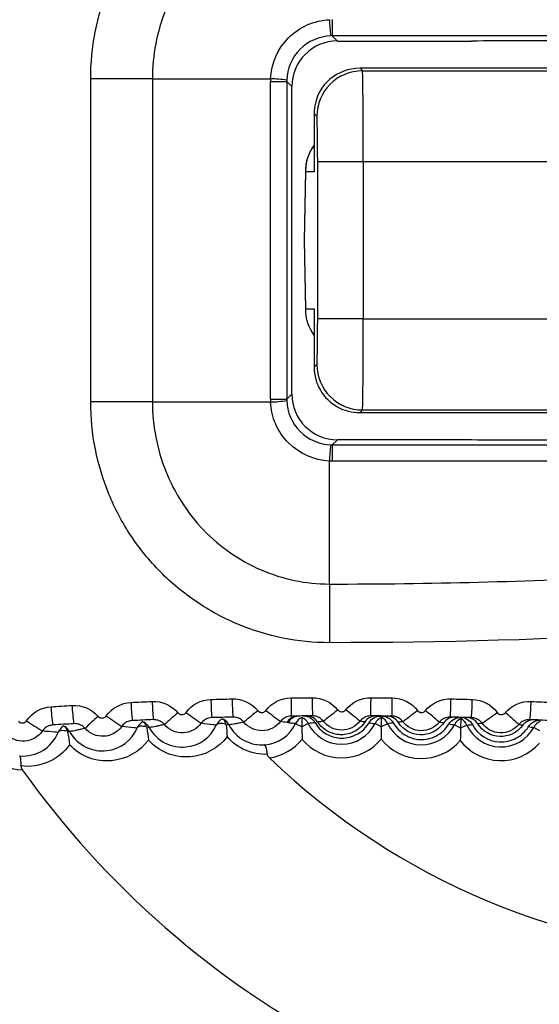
# Model space of a CAD drawing. Header units: millimetres. Extents: x 15440 to 16422, y 10215 to 11289.
# Tile 66 of 143: x 15958.88 to 15964.58, y 10687.71 to 10698.51. Entities that reach past the tile are written whole.
import ezdxf

# ---------------------------------------------------------------- set-up
doc = ezdxf.new("R2010")
doc.units = ezdxf.units.MM

msp = doc.modelspace()

# ---------------------------------------------------------------- linework, layer by layer
at = {"color": 7, "linetype": 'Continuous', "lineweight": 25}
for p, q in [((15962.306, 10698.332), (15962.362, 10698.276)), ((15962.362, 10698.276), (15963.834, 10698.276)), ((15962.611, 10697.977), (15962.637, 10697.951)), ((15973.619, 10697.977), (15962.611, 10697.977)), ((15962.637, 10697.951), (15977.297, 10697.951)), ((15959.655, 10694.319), (15959.655, 10697.862)), ((15960.332, 10697.862), (15960.332, 10694.319)), ((15960.332, 10697.862), (15961.628, 10697.862)), ((15961.627, 10694.349), (15961.627, 10697.832)), ((15961.627, 10697.832), (15961.806, 10697.832)), ((15961.806, 10697.832), (15961.806, 10694.349)), ((15961.862, 10697.776), (15961.806, 10697.832)), ((15961.862, 10694.405), (15961.862, 10697.776)), ((15962.107, 10697.481), (15962.106, 10696.841)), ((15962.137, 10697.451), (15962.107, 10697.481)), ((15962.646, 10696.951), (15962.146, 10696.951)), ((15962.146, 10695.23), (15962.146, 10696.951)), ((15977.033, 10696.951), (15962.646, 10696.951)), ((15962.646, 10696.951), (15962.646, 10695.23)), ((15962.011, 10696.849), (15961.997, 10696.091)), ((15962.011, 10696.841), (15961.998, 10696.091)), ((15962.106, 10696.841), (15962.011, 10696.841)), ((15961.997, 10696.091), (15962.011, 10695.332)), ((15961.998, 10696.091), (15961.997, 10696.091)), ((15961.998, 10696.091), (15962.011, 10695.341)), ((15962.011, 10695.341), (15962.106, 10695.341)), ((15962.106, 10695.341), (15962.107, 10694.7)), ((15962.646, 10695.23), (15962.146, 10695.23)), ((15962.646, 10695.23), (15977.033, 10695.23)), ((15962.107, 10694.7), (15962.137, 10694.73)), ((15961.627, 10694.349), (15961.806, 10694.349)), ((15961.806, 10694.349), (15961.862, 10694.405)), ((15960.332, 10694.319), (15961.628, 10694.319)), ((15962.637, 10694.23), (15962.611, 10694.204)), ((15977.297, 10694.23), (15962.637, 10694.23)), ((15962.611, 10694.204), (15973.619, 10694.204)), ((15962.362, 10693.905), (15962.306, 10693.849)), ((15963.834, 10693.905), (15962.362, 10693.905)), ((15962.275, 10692.322), (15962.275, 10693.671)), ((15961.973, 10690.758), (15961.904, 10690.791)), ((15961.972, 10690.863), (15961.972, 10690.86)), ((15961.972, 10690.86), (15961.973, 10690.758)), ((15962.042, 10690.792), (15961.973, 10690.758)), ((15962.843, 10690.758), (15962.775, 10690.792)), ((15962.844, 10690.86), (15962.843, 10690.758)), ((15962.913, 10690.791), (15962.843, 10690.758)), ((15963.714, 10690.743), (15963.646, 10690.778)), ((15963.717, 10690.845), (15963.714, 10690.743)), ((15963.784, 10690.775), (15963.714, 10690.743)), ((15964.584, 10690.712), (15964.517, 10690.749))]:
    msp.add_line(p, q, dxfattribs=at)
at = {"color": 7, "linetype": 'Continuous', "lineweight": 25, "flags": 128}
for points in [[(15962.306, 10698.511), (15962.306, 10698.471), (15962.306, 10698.437), (15962.306, 10698.406), (15962.306, 10698.381), (15962.306, 10698.36), (15962.306, 10698.345), (15962.306, 10698.336), (15962.306, 10698.332)], [(15960.332, 10697.862), (15960.26, 10697.862), (15960.182, 10697.862), (15960.101, 10697.862), (15960.015, 10697.862), (15959.928, 10697.862), (15959.838, 10697.862), (15959.747, 10697.862), (15959.655, 10697.862)], [(15960.332, 10694.319), (15960.26, 10694.319), (15960.182, 10694.319), (15960.101, 10694.319), (15960.015, 10694.319), (15959.928, 10694.319), (15959.838, 10694.319), (15959.747, 10694.319), (15959.655, 10694.319)], [(15962.306, 10693.849), (15962.306, 10693.845), (15962.306, 10693.836), (15962.306, 10693.821), (15962.306, 10693.8), (15962.306, 10693.775), (15962.306, 10693.745), (15962.306, 10693.71), (15962.306, 10693.671)], [(15962.275, 10692.322), (15962.275, 10692.253), (15962.275, 10692.179), (15962.275, 10692.102), (15962.275, 10692.021), (15962.275, 10691.938), (15962.275, 10691.853), (15962.275, 10691.766), (15962.275, 10691.679)], [(15961.138, 10690.786), (15961.118, 10690.79), (15961.1, 10690.793), (15961.084, 10690.794), (15961.069, 10690.794), (15961.056, 10690.791), (15961.046, 10690.787), (15961.038, 10690.782), (15961.033, 10690.775)], [(15961.842, 10690.828), (15961.833, 10690.817), (15961.822, 10690.801)], [(15959.399, 10690.709), (15959.38, 10690.712), (15959.363, 10690.714), (15959.347, 10690.715), (15959.332, 10690.714), (15959.32, 10690.712), (15959.31, 10690.708), (15959.303, 10690.703), (15959.298, 10690.696)], [(15960.268, 10690.755), (15960.249, 10690.759), (15960.231, 10690.761), (15960.215, 10690.762), (15960.2, 10690.762), (15960.188, 10690.759), (15960.178, 10690.755), (15960.17, 10690.75), (15960.165, 10690.743)]]:
    msp.add_lwpolyline(points, dxfattribs=at)
at = {"color": 7, "linetype": 'Continuous', "lineweight": 25}
for centre, radius, start, end in [((15967.052, 10695.902), 22.704, 349.8278, 105.3827), ((15967.052, 10695.936), 21.669, 352.1105, 103.3049), ((15967.173, 10696.045), 14.997, 349.1195, 109.3852), ((15963.496, 10698.524), 1.221, 180.6657, 189.0696), ((15962.637, 10697.45), 0.5, 90.0204, 179.9796), ((15961.614, 10696.64), 1.222, 80.9392, 89.3353), ((15962.511, 10696.841), 0.5, 143.9406, 178.018), ((15962.511, 10696.841), 0.5, 143.9406, 180.0005), ((15962.259, 10696.845), 0.248, 177.0094, 179.0086), ((15962.259, 10696.845), 0.248, 179.0088, 181.0081), ((15967.047, 10696.091), 15, 202.9606, 0), ((15962.511, 10695.341), 0.5, 179.9995, 216.0594), ((15962.259, 10695.336), 0.248, 178.9919, 180.9912), ((15962.259, 10695.336), 0.248, 180.9914, 182.9906), ((15962.637, 10694.731), 0.5, 180.0204, 269.9796), ((15961.614, 10695.541), 1.222, 270.6648, 279.0607), ((15963.496, 10693.657), 1.221, 170.9303, 179.3343), ((15967.047, 10696.091), 14.45, 203.8878, 339.5732), ((15960.804, 10691.02), 1.353, 181.2445, 189.7486), ((15961.839, 10691.054), 1.742, 180.986, 187.5774), ((15962.276, 10691.065), 1.946, 180.8937, 186.792), ((15963.862, 10691.089), 2.888, 180.6403, 184.6115), ((15964.711, 10691.097), 3.504, 180.5492, 183.8215), ((15970.427, 10691.119), 8.574, 180.2988, 181.6354), ((15980.137, 10691.142), 18.051, 180.2084, 180.8432), ((15953.938, 10691.083), 8.793, 358.6554, 359.9588), ((15957.248, 10691.087), 5.717, 357.8634, 359.8683), ((15960.698, 10691.083), 2.911, 355.6779, 359.6174), ((15961.369, 10691.077), 2.474, 354.8886, 359.5261), ((15962.738, 10691.057), 1.75, 352.7092, 359.2718), ((15967.047, 10696.091), 14.75, 203.3727, 339.5732), ((15960.472, 10691.006), 1.253, 181.3386, 190.5269), ((15961.499, 10693.165), 2.835, 233.8323, 237.9831), ((15962.834, 10688.203), 3.502, 129.3753, 132.5929), ((15963.235, 10694.296), 4.226, 233.1616, 235.9192), ((15966.207, 10685.065), 7.53, 128.7999, 130.3091), ((15967.071, 10698.1), 9.028, 232.5171, 233.7959), ((15961.934, 10690.725), 0.15, 90.5456, 148.5628), ((15961.94, 10690.728), 0.15, 100.7067, 149.1653), ((15961.949, 10690.726), 0.15, 97.6205, 149.6301), ((15961.951, 10690.725), 0.15, 90.525, 111.2882), ((15904.149, 10764.918), 94.135, 308.07938, 308.20119), ((15937.527, 10659.156), 40.394, 51.6148, 51.898), ((15959.02, 10696.421), 6.921, 305.9059, 307.578), ((15959.647, 10686.338), 5.889, 49.3778, 51.3032), ((15961.88, 10693.889), 3.722, 303.7904, 306.9293), ((15962.252, 10688.522), 3.085, 47.0869, 50.7314), ((15960.215, 10692.597), 2.178, 234.5302, 239.9864), ((15961.172, 10689.157), 2.235, 129.929, 134.9283), ((15960.303, 10690.683), 0.15, 119.8883, 156.388), ((15960.164, 10690.677), 0.15, 28.5894, 60.5326), ((15960.179, 10690.739), 0.0907, 10.3526, 49.4598), ((15961.169, 10690.712), 0.15, 117.5755, 155.2505), ((15961.037, 10690.709), 0.15, 27.7291, 61.6328), ((15961.049, 10690.774), 0.0891, 8.0599, 48.6777), ((15961.161, 10690.738), 0.0414, 77.3128, 119.9561), ((15961.534, 10690.97), 0.411, 274.0023, 334.2319), ((15962.039, 10690.726), 0.15, 116.4237, 154.2344), ((15961.908, 10690.725), 0.15, 26.7656, 64.5763), ((15962.408, 10690.977), 0.411, 206.7681, 333.2319), ((15963.082, 10693.319), 2.545, 261.5724, 263.0717), ((15962.909, 10690.725), 0.15, 115.4237, 153.2344), ((15962.778, 10690.726), 0.15, 25.7656, 63.5763), ((15963.283, 10690.97), 0.411, 205.7681, 332.2319), ((15964.001, 10693.327), 2.573, 260.7252, 262.0691), ((15963.779, 10690.709), 0.15, 114.4237, 152.2344), ((15963.648, 10690.712), 0.15, 24.7656, 62.5763), ((15963.57, 10693.267), 2.501, 274.9113, 276.2691), ((15964.157, 10690.947), 0.411, 204.7681, 331.2319), ((15964.648, 10690.677), 0.15, 113.4237, 151.2344), ((15959.437, 10690.639), 0.15, 122.293, 157.532), ((15959.292, 10690.63), 0.15, 29.4435, 59.3432), ((15959.309, 10690.689), 0.092, 12.5045, 49.8171), ((15959.431, 10690.649), 0.0553, 98.7082, 121.4814), ((15960.294, 10690.704), 0.0443, 87.4407, 121.0795), ((15964.918, 10693.303), 2.585, 259.7886, 261.068), ((15961.534, 10690.97), 0.561, 278.4356, 321.7408), ((15962.408, 10690.977), 0.561, 219.2592, 320.7408), ((15963.283, 10690.97), 0.561, 218.2592, 319.7408), ((15964.157, 10690.947), 0.561, 217.2592, 318.7408), ((15958.913, 10690.855), 0.569, 224.3404, 269.095), ((15967.047, 10696.091), 7.855, 226.2593, 308.8506), ((15967.047, 10696.091), 10, 215.4825, 322.1556)]:
    msp.add_arc(centre, radius, start, end, dxfattribs=at)
for centre, major_axis, ratio, start_param, end_param in [((15962.362, 10697.776), (0.354, -0.354), 0.999695, 2.356347, 3.926839), ((15964.911, 10698.227), (3, 0), 0.017455, 1.570796, 1.938004), ((15962.611, 10697.477), (0.468, -0.19), 0.987785, 1.952636, 3.383086), ((15962.637, 10696.951), (0, 1), 0.008728, 4.712389, 6.265732), ((15962.642, 10697.817), (0.937, -0.398), 0.979139, 3.505251, 3.535597), ((15962.321, 10697.817), (0.476, -0.206), 0.958815, 3.504115, 3.534462), ((15962.607, 10697.481), (0.462, 0.191), 0.999785, 2.608662, 2.748703), ((15962.137, 10696.951), (0, 0.5), 0.017455, 4.712389, 6.265732), ((15962.497, 10696.082), (-0.012, -0.71), 0.704162, 4.687822, 4.712393), ((15962.137, 10695.23), (0, 0.5), 0.017455, 3.159046, 4.712389), ((15962.637, 10695.23), (0, 1), 0.008728, 3.159046, 4.712389), ((15962.607, 10694.7), (0.462, -0.191), 0.999785, 3.534482, 4.591964), ((15962.642, 10694.364), (0.937, 0.398), 0.979139, 2.747588, 2.777934), ((15962.321, 10694.364), (0.476, 0.206), 0.958815, 2.748724, 2.779071), ((15962.362, 10694.405), (0.354, 0.354), 0.999695, 2.356347, 3.926839), ((15962.611, 10694.704), (0.472, 0.195), 0.975619, 3.815331, 4.32834), ((15964.911, 10693.954), (3, 0), 0.017455, 4.345181, 4.712389)]:
    msp.add_ellipse(centre, major_axis=major_axis, ratio=ratio, start_param=start_param, end_param=end_param, dxfattribs=at)
for points, knots in [([(15959.655, 10697.862), (15959.655, 10698.036), (15959.672, 10698.207), (15959.738, 10698.543), (15959.788, 10698.71), (15959.919, 10699.029), (15959.999, 10699.18), (15960.188, 10699.467), (15960.298, 10699.603), (15960.539, 10699.846), (15960.67, 10699.956), (15960.956, 10700.149), (15961.109, 10700.232), (15961.583, 10700.431), (15961.928, 10700.502), (15962.275, 10700.502)], [0, 0, 0, 0, 0.125, 0.125, 0.25, 0.25, 0.375, 0.375, 0.5, 0.5, 0.625, 0.625, 0.75, 0.75, 1, 1, 1, 1]), ([(15962.275, 10699.859), (15962.017, 10699.859), (15961.757, 10699.804), (15961.404, 10699.651), (15961.29, 10699.588), (15961.078, 10699.44), (15960.981, 10699.357), (15960.803, 10699.171), (15960.722, 10699.068), (15960.583, 10698.852), (15960.525, 10698.738), (15960.43, 10698.498), (15960.393, 10698.373), (15960.345, 10698.12), (15960.332, 10697.992), (15960.332, 10697.862)], [0, 0, 0, 0, 0.25, 0.25, 0.375, 0.375, 0.5, 0.5, 0.625, 0.625, 0.75, 0.75, 0.875, 0.875, 1, 1, 1, 1]), ([(15961.628, 10697.862), (15961.636, 10698.029), (15961.708, 10698.193), (15961.885, 10698.371), (15961.956, 10698.419), (15962.108, 10698.486), (15962.192, 10698.506), (15962.275, 10698.51)], [0, 0, 0, 0, 0.5, 0.5, 0.75, 0.75, 1, 1, 1, 1]), ([(15962.291, 10698.332), (15962.164, 10698.328), (15962.041, 10698.274), (15961.864, 10698.097), (15961.81, 10697.974), (15961.806, 10697.847)], [0, 0, 0, 0, 0.5, 0.5, 1, 1, 1, 1]), ([(15975.204, 10698.332), (15973.419, 10698.332), (15971.634, 10698.332), (15969.849, 10698.332), (15967.334, 10698.332), (15964.82, 10698.332), (15962.306, 10698.332)], [0.00209305, 0.00209305, 0.00209305, 0.00209305, 0.0074488, 0.0074488, 0.0074488, 0.01499154, 0.01499154, 0.01499154, 0.01499154]), ([(15961.806, 10694.334), (15961.81, 10694.207), (15961.864, 10694.084), (15962.041, 10693.907), (15962.164, 10693.853), (15962.291, 10693.849)], [0, 0, 0, 0, 0.5, 0.5, 1, 1, 1, 1]), ([(15962.275, 10691.679), (15962.101, 10691.679), (15961.931, 10691.696), (15961.596, 10691.764), (15961.43, 10691.815), (15961.111, 10691.948), (15960.96, 10692.03), (15960.676, 10692.222), (15960.541, 10692.333), (15960.299, 10692.577), (15960.191, 10692.71), (15960, 10692.998), (15959.92, 10693.151), (15959.724, 10693.626), (15959.655, 10693.971), (15959.655, 10694.319)], [0, 0, 0, 0, 0.125, 0.125, 0.25, 0.25, 0.375, 0.375, 0.5, 0.5, 0.625, 0.625, 0.75, 0.75, 1, 1, 1, 1]), ([(15960.332, 10694.319), (15960.332, 10694.06), (15960.383, 10693.8), (15960.573, 10693.323), (15960.715, 10693.101), (15960.982, 10692.823), (15961.082, 10692.738), (15961.293, 10692.591), (15961.405, 10692.529), (15961.762, 10692.375), (15962.017, 10692.322), (15962.275, 10692.322)], [0, 0, 0, 0, 0.25, 0.25, 0.5, 0.5, 0.625, 0.625, 0.75, 0.75, 1, 1, 1, 1]), ([(15962.275, 10693.671), (15962.109, 10693.679), (15961.945, 10693.751), (15961.767, 10693.928), (15961.719, 10693.999), (15961.651, 10694.151), (15961.632, 10694.236), (15961.628, 10694.319)], [0, 0, 0, 0, 0.5, 0.5, 0.75, 0.75, 1, 1, 1, 1]), ([(15962.306, 10693.849), (15964.091, 10693.849), (15965.876, 10693.849), (15967.662, 10693.849), (15968.919, 10693.849), (15970.176, 10693.849), (15971.433, 10693.849), (15972.69, 10693.849), (15973.947, 10693.849), (15975.204, 10693.849)], [0, 0, 0, 0, 0.00535577, 0.00535577, 0.00535577, 0.00912713, 0.00912713, 0.00912713, 0.0128985, 0.0128985, 0.0128985, 0.0128985]), ([(15962.306, 10693.671), (15962.296, 10693.671), (15962.286, 10693.671), (15962.275, 10693.671), (15962.275, 10693.671), (15962.275, 10693.671), (15962.275, 10693.671)], [0, 0, 0, 0, 0.0000303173, 0.0000303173, 0.0000303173, 0.0000303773, 0.0000303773, 0.0000303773, 0.0000303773]), ([(15962.275, 10692.322), (15962.82, 10692.322), (15963.367, 10692.329), (15964.457, 10692.357), (15965.001, 10692.378), (15966.632, 10692.463), (15967.716, 10692.549), (15969.878, 10692.775), (15970.956, 10692.917), (15973.092, 10693.254), (15974.152, 10693.449), (15975.203, 10693.67)], [0, 0, 0, 0, 0.125, 0.125, 0.25, 0.25, 0.5, 0.5, 0.75, 0.75, 1, 1, 1, 1]), ([(15975.203, 10693.67), (15973.946, 10693.67), (15972.689, 10693.67), (15971.432, 10693.67), (15970.175, 10693.67), (15968.918, 10693.67), (15967.661, 10693.671), (15965.876, 10693.671), (15964.091, 10693.671), (15962.306, 10693.671)], [0, 0, 0, 0, 0.00377108, 0.00377108, 0.00377108, 0.00754216, 0.00754216, 0.00754216, 0.01289754, 0.01289754, 0.01289754, 0.01289754]), ([(15976.851, 10693.352), (15974.489, 10692.804), (15972.085, 10692.384), (15967.202, 10691.82), (15964.746, 10691.678), (15962.275, 10691.679)], [0, 0, 0, 0, 0.5, 0.5, 1, 1, 1, 1]), ([(15953.245, 10690.239), (15953.461, 10689.726), (15954.006, 10688.433), (15955.319, 10686.586), (15957.069, 10684.74), (15959.125, 10683.232), (15961.396, 10682.079), (15963.831, 10681.334), (15966.355, 10680.999), (15968.899, 10681.102), (15971.39, 10681.621), (15973.756, 10682.558), (15975.935, 10683.872), (15977.857, 10685.54), (15979.481, 10687.501), (15980.74, 10689.711), (15981.428, 10691.547), (15981.682, 10692.622), (15981.742, 10692.875)], [0, 0, 0, 0, 0.043957, 0.110854, 0.17775, 0.244607, 0.311463, 0.378273, 0.445084, 0.51186, 0.578637, 0.645408, 0.712179, 0.778976, 0.845772, 0.912612, 0.979453, 1, 1, 1, 1]), ([(15982.471, 10691.892), (15982.184, 10691.007), (15981.619, 10689.266), (15980.224, 10686.904), (15978.509, 10684.815), (15976.454, 10683.054), (15974.14, 10681.655), (15971.619, 10680.673), (15968.972, 10680.119), (15966.27, 10680.027), (15963.59, 10680.38), (15961.01, 10681.187), (15958.599, 10682.407), (15956.429, 10684.02), (15954.566, 10685.973), (15953.114, 10688.061), (15952.487, 10689.565), (15952.205, 10690.239)], [0, 0, 0, 0, 0.069732, 0.137119, 0.204506, 0.27189, 0.339274, 0.40663, 0.473986, 0.541306, 0.608626, 0.675923, 0.743219, 0.810543, 0.877867, 0.945232, 1, 1, 1, 1]), ([(15959.737, 10690.871), (15959.738, 10690.87), (15959.74, 10690.868), (15959.742, 10690.867), (15959.746, 10690.862), (15959.752, 10690.859), (15959.758, 10690.856), (15959.764, 10690.854), (15959.77, 10690.853), (15959.776, 10690.852), (15959.783, 10690.852), (15959.789, 10690.853), (15959.795, 10690.854), (15959.801, 10690.856), (15959.807, 10690.859), (15959.812, 10690.863), (15959.818, 10690.866), (15959.822, 10690.871), (15959.826, 10690.876)], [0, 0, 0, 0, 0.0000069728, 0.0000069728, 0.0000069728, 0.0000262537, 0.0000262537, 0.0000262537, 0.0000455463, 0.0000455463, 0.0000455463, 0.0000648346, 0.0000648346, 0.0000648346, 0.000084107, 0.000084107, 0.000084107, 0.0001033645, 0.0001033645, 0.0001033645, 0.0001033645]), ([(15960.612, 10690.911), (15960.614, 10690.909), (15960.615, 10690.907), (15960.617, 10690.906), (15960.622, 10690.901), (15960.627, 10690.898), (15960.633, 10690.895), (15960.639, 10690.893), (15960.645, 10690.891), (15960.651, 10690.891), (15960.658, 10690.89), (15960.664, 10690.891), (15960.67, 10690.892), (15960.676, 10690.894), (15960.682, 10690.897), (15960.687, 10690.9), (15960.693, 10690.904), (15960.697, 10690.909), (15960.701, 10690.914)], [0, 0, 0, 0, 0.000006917, 0.000006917, 0.000006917, 0.000026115, 0.000026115, 0.000026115, 0.0000453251, 0.0000453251, 0.0000453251, 0.0000645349, 0.0000645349, 0.0000645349, 0.0000837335, 0.0000837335, 0.0000837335, 0.0001029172, 0.0001029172, 0.0001029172, 0.0001029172]), ([(15961.488, 10690.934), (15961.49, 10690.932), (15961.491, 10690.931), (15961.493, 10690.929), (15961.497, 10690.925), (15961.503, 10690.921), (15961.508, 10690.919), (15961.514, 10690.916), (15961.52, 10690.914), (15961.527, 10690.914), (15961.533, 10690.913), (15961.539, 10690.914), (15961.546, 10690.915), (15961.552, 10690.917), (15961.558, 10690.919), (15961.563, 10690.923), (15961.568, 10690.926), (15961.573, 10690.931), (15961.577, 10690.936)], [0, 0, 0, 0, 0.0000068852, 0.0000068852, 0.0000068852, 0.000026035, 0.000026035, 0.000026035, 0.000045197, 0.000045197, 0.000045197, 0.0000643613, 0.0000643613, 0.0000643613, 0.0000835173, 0.0000835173, 0.0000835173, 0.0001026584, 0.0001026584, 0.0001026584, 0.0001026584]), ([(15961.991, 10690.876), (15962.007, 10690.876), (15962.025, 10690.874), (15962.057, 10690.86), (15962.069, 10690.854), (15962.093, 10690.835), (15962.105, 10690.823), (15962.117, 10690.803)], [0, 0, 0, 0, 0.5, 0.5, 0.75, 0.75, 1, 1, 1, 1]), ([(15962.147, 10690.808), (15962.123, 10690.843), (15962.098, 10690.856), (15962.054, 10690.873), (15962.034, 10690.876), (15962.016, 10690.876)], [0, 0, 0, 0, 0.5, 0.5, 1, 1, 1, 1]), ([(15962.207, 10690.819), (15962.199, 10690.828), (15962.191, 10690.837), (15962.182, 10690.844), (15962.169, 10690.854), (15962.153, 10690.863), (15962.138, 10690.868), (15962.122, 10690.874), (15962.105, 10690.876), (15962.088, 10690.876)], [0, 0, 0, 0, 0.0000353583, 0.0000353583, 0.0000353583, 0.0000861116, 0.0000861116, 0.0000861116, 0.0001368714, 0.0001368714, 0.0001368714, 0.0001368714]), ([(15962.364, 10690.943), (15962.366, 10690.941), (15962.367, 10690.939), (15962.369, 10690.938), (15962.373, 10690.933), (15962.379, 10690.929), (15962.384, 10690.927), (15962.39, 10690.924), (15962.396, 10690.922), (15962.402, 10690.922), (15962.409, 10690.921), (15962.415, 10690.921), (15962.421, 10690.923), (15962.427, 10690.924), (15962.433, 10690.927), (15962.439, 10690.93), (15962.444, 10690.933), (15962.449, 10690.938), (15962.453, 10690.943)], [0, 0, 0, 0, 0.0000068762, 0.0000068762, 0.0000068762, 0.0000260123, 0.0000260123, 0.0000260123, 0.000045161, 0.000045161, 0.000045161, 0.0000643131, 0.0000643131, 0.0000643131, 0.0000834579, 0.0000834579, 0.0000834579, 0.0001025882, 0.0001025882, 0.0001025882, 0.0001025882]), ([(15962.728, 10690.876), (15962.717, 10690.876), (15962.705, 10690.875), (15962.693, 10690.872), (15962.677, 10690.869), (15962.661, 10690.862), (15962.647, 10690.853), (15962.633, 10690.844), (15962.62, 10690.832), (15962.61, 10690.819)], [0, 0, 0, 0, 0.0000353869, 0.0000353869, 0.0000353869, 0.0000861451, 0.0000861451, 0.0000861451, 0.000136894, 0.000136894, 0.000136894, 0.000136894]), ([(15962.787, 10690.876), (15962.763, 10690.876), (15962.741, 10690.871), (15962.698, 10690.849), (15962.678, 10690.833), (15962.662, 10690.809)], [0, 0, 0, 0, 0.5, 0.5, 1, 1, 1, 1]), ([(15962.709, 10690.801), (15962.725, 10690.828), (15962.746, 10690.846), (15962.791, 10690.87), (15962.816, 10690.876), (15962.841, 10690.875)], [0, 0, 0, 0, 0.5, 0.5, 1, 1, 1, 1]), ([(15963.24, 10690.936), (15963.242, 10690.934), (15963.243, 10690.932), (15963.245, 10690.931), (15963.249, 10690.926), (15963.254, 10690.922), (15963.26, 10690.919), (15963.266, 10690.917), (15963.272, 10690.915), (15963.278, 10690.914), (15963.284, 10690.913), (15963.291, 10690.913), (15963.297, 10690.915), (15963.303, 10690.916), (15963.309, 10690.918), (15963.315, 10690.922), (15963.32, 10690.925), (15963.325, 10690.929), (15963.329, 10690.934)], [0, 0, 0, 0, 0.0000068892, 0.0000068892, 0.0000068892, 0.0000260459, 0.0000260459, 0.0000260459, 0.000045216, 0.000045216, 0.000045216, 0.0000643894, 0.0000643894, 0.0000643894, 0.0000835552, 0.0000835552, 0.0000835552, 0.0001027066, 0.0001027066, 0.0001027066, 0.0001027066]), ([(15964.116, 10690.914), (15964.117, 10690.912), (15964.119, 10690.91), (15964.12, 10690.908), (15964.125, 10690.904), (15964.13, 10690.9), (15964.135, 10690.897), (15964.141, 10690.894), (15964.147, 10690.892), (15964.154, 10690.891), (15964.16, 10690.89), (15964.166, 10690.89), (15964.172, 10690.892), (15964.179, 10690.893), (15964.185, 10690.895), (15964.19, 10690.898), (15964.196, 10690.901), (15964.201, 10690.906), (15964.205, 10690.91)], [0, 0, 0, 0, 0.0000069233, 0.0000069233, 0.0000069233, 0.0000261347, 0.0000261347, 0.0000261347, 0.000045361, 0.000045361, 0.000045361, 0.0000645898, 0.0000645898, 0.0000645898, 0.0000838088, 0.0000838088, 0.0000838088, 0.0001030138, 0.0001030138, 0.0001030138, 0.0001030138]), ([(15958.862, 10690.817), (15958.864, 10690.815), (15958.865, 10690.814), (15958.867, 10690.812), (15958.872, 10690.808), (15958.878, 10690.805), (15958.884, 10690.802), (15958.89, 10690.8), (15958.896, 10690.799), (15958.902, 10690.799), (15958.909, 10690.798), (15958.915, 10690.799), (15958.921, 10690.801), (15958.927, 10690.803), (15958.933, 10690.806), (15958.938, 10690.81), (15958.944, 10690.813), (15958.948, 10690.818), (15958.952, 10690.823)], [0, 0, 0, 0, 0.0000070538, 0.0000070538, 0.0000070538, 0.0000264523, 0.0000264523, 0.0000264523, 0.0000458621, 0.0000458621, 0.0000458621, 0.0000652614, 0.0000652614, 0.0000652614, 0.0000846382, 0.0000846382, 0.0000846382, 0.0001040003, 0.0001040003, 0.0001040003, 0.0001040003]), ([(15959.241, 10690.777), (15959.229, 10690.776), (15959.217, 10690.774), (15959.206, 10690.77), (15959.19, 10690.766), (15959.174, 10690.758), (15959.161, 10690.748), (15959.147, 10690.738), (15959.135, 10690.725), (15959.126, 10690.711)], [0, 0, 0, 0, 0.0000356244, 0.0000356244, 0.0000356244, 0.0000864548, 0.0000864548, 0.0000864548, 0.0001372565, 0.0001372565, 0.0001372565, 0.0001372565]), ([(15959.593, 10690.74), (15959.585, 10690.749), (15959.576, 10690.757), (15959.567, 10690.764), (15959.553, 10690.773), (15959.537, 10690.781), (15959.521, 10690.785), (15959.505, 10690.79), (15959.488, 10690.792), (15959.471, 10690.791)], [0, 0, 0, 0, 0.0000354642, 0.0000354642, 0.0000354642, 0.0000864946, 0.0000864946, 0.0000864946, 0.0001375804, 0.0001375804, 0.0001375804, 0.0001375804]), ([(15960.112, 10690.825), (15960.1, 10690.824), (15960.088, 10690.822), (15960.077, 10690.819), (15960.061, 10690.814), (15960.045, 10690.807), (15960.031, 10690.797), (15960.018, 10690.787), (15960.006, 10690.775), (15959.996, 10690.761)], [0, 0, 0, 0, 0.0000354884, 0.0000354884, 0.0000354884, 0.0000862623, 0.0000862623, 0.0000862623, 0.0001370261, 0.0001370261, 0.0001370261, 0.0001370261]), ([(15960.228, 10690.813), (15960.228, 10690.813), (15960.23, 10690.812), (15960.235, 10690.809), (15960.236, 10690.809), (15960.237, 10690.808), (15960.238, 10690.807)], [0, 0, 0, 0, 0.00004329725, 0.00004329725, 0.00004329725, 0.00005367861, 0.00005367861, 0.00005367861, 0.00005367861]), ([(15960.464, 10690.782), (15960.447, 10690.777), (15960.43, 10690.774), (15960.414, 10690.77), (15960.402, 10690.767), (15960.389, 10690.765), (15960.377, 10690.763), (15960.374, 10690.762), (15960.371, 10690.761), (15960.368, 10690.761), (15960.344, 10690.756), (15960.32, 10690.752), (15960.296, 10690.749)], [0.00019483, 0.00019483, 0.00019483, 0.00019483, 0.00552806, 0.00552806, 0.00552806, 0.00945984, 0.00945984, 0.00945984, 0.01044279, 0.01044279, 0.01044279, 0.01828497, 0.01828497, 0.01828497, 0.01828497]), ([(15960.296, 10690.749), (15960.336, 10690.675), (15960.399, 10690.615), (15960.545, 10690.541), (15960.625, 10690.528), (15960.848, 10690.55), (15960.973, 10690.642), (15961.033, 10690.775)], [0, 0, 0, 0, 0.25, 0.25, 0.5, 0.5, 1, 1, 1, 1]), ([(15960.464, 10690.782), (15960.456, 10690.791), (15960.447, 10690.799), (15960.438, 10690.806), (15960.424, 10690.816), (15960.409, 10690.823), (15960.393, 10690.828), (15960.377, 10690.833), (15960.36, 10690.835), (15960.343, 10690.835)], [0, 0, 0, 0, 0.0000354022, 0.0000354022, 0.0000354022, 0.0000863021, 0.0000863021, 0.0000863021, 0.000137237, 0.000137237, 0.000137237, 0.000137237]), ([(15960.867, 10690.796), (15960.821, 10690.733), (15960.746, 10690.693), (15960.592, 10690.688), (15960.514, 10690.722), (15960.464, 10690.782)], [0, 0, 0, 0, 0.5, 0.5, 1, 1, 1, 1]), ([(15960.983, 10690.857), (15960.972, 10690.857), (15960.96, 10690.855), (15960.948, 10690.852), (15960.932, 10690.847), (15960.917, 10690.84), (15960.903, 10690.831), (15960.889, 10690.821), (15960.877, 10690.809), (15960.867, 10690.796)], [0, 0, 0, 0, 0.0000354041, 0.0000354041, 0.0000354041, 0.0000861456, 0.0000861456, 0.0000861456, 0.0001368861, 0.0001368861, 0.0001368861, 0.0001368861]), ([(15961.033, 10690.775), (15961.031, 10690.775), (15961.029, 10690.775), (15961.027, 10690.775), (15961.017, 10690.776), (15961.007, 10690.777), (15960.997, 10690.778), (15960.954, 10690.782), (15960.911, 10690.788), (15960.867, 10690.796)], [0.00019128, 0.00019128, 0.00019128, 0.00019128, 0.00081819, 0.00081819, 0.00081819, 0.00409093, 0.00409093, 0.00409093, 0.01791521, 0.01791521, 0.01791521, 0.01791521]), ([(15961.335, 10690.808), (15961.318, 10690.804), (15961.302, 10690.8), (15961.285, 10690.797), (15961.273, 10690.795), (15961.26, 10690.793), (15961.248, 10690.79), (15961.245, 10690.79), (15961.242, 10690.789), (15961.239, 10690.789), (15961.216, 10690.785), (15961.193, 10690.782), (15961.17, 10690.778)], [0.0001965, 0.0001965, 0.0001965, 0.0001965, 0.00554402, 0.00554402, 0.00554402, 0.0094758, 0.0094758, 0.0094758, 0.01045875, 0.01045875, 0.01045875, 0.01797962, 0.01797962, 0.01797962, 0.01797962]), ([(15961.17, 10690.778), (15961.208, 10690.706), (15961.268, 10690.646), (15961.41, 10690.569), (15961.488, 10690.555), (15961.562, 10690.56)], [0, 0, 0, 0, 0.5, 0.5, 1, 1, 1, 1]), ([(15961.335, 10690.808), (15961.328, 10690.817), (15961.319, 10690.825), (15961.31, 10690.832), (15961.296, 10690.843), (15961.281, 10690.851), (15961.265, 10690.856), (15961.249, 10690.861), (15961.232, 10690.864), (15961.215, 10690.863)], [0, 0, 0, 0, 0.0000353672, 0.0000353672, 0.0000353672, 0.0000861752, 0.0000861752, 0.0000861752, 0.0001370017, 0.0001370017, 0.0001370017, 0.0001370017]), ([(15961.738, 10690.815), (15961.691, 10690.753), (15961.615, 10690.715), (15961.461, 10690.712), (15961.384, 10690.747), (15961.335, 10690.808)], [0, 0, 0, 0, 0.5, 0.5, 1, 1, 1, 1]), ([(15961.856, 10690.874), (15961.844, 10690.874), (15961.832, 10690.873), (15961.821, 10690.87), (15961.804, 10690.866), (15961.789, 10690.859), (15961.775, 10690.849), (15961.761, 10690.84), (15961.748, 10690.828), (15961.738, 10690.815)], [0, 0, 0, 0, 0.0000353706, 0.0000353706, 0.0000353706, 0.0000861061, 0.0000861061, 0.0000861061, 0.0001368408, 0.0001368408, 0.0001368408, 0.0001368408]), ([(15961.811, 10690.804), (15961.81, 10690.805), (15961.809, 10690.804), (15961.808, 10690.804), (15961.807, 10690.804), (15961.807, 10690.803), (15961.806, 10690.803)], [0, 0, 0, 0, 0.0002295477, 0.0002295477, 0.0002295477, 0.0004085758, 0.0004085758, 0.0004085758, 0.0004085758]), ([(15961.82, 10690.802), (15961.819, 10690.802), (15961.818, 10690.803), (15961.817, 10690.803), (15961.815, 10690.803), (15961.813, 10690.804), (15961.811, 10690.804)], [0, 0, 0, 0, 0.000240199, 0.000240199, 0.000240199, 0.00100018, 0.00100018, 0.00100018, 0.00100018]), ([(15961.822, 10690.801), (15961.821, 10690.801), (15961.821, 10690.802), (15961.82, 10690.802), (15961.82, 10690.802), (15961.82, 10690.802), (15961.82, 10690.802)], [0, 0, 0, 0, 0.0002591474, 0.0002591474, 0.0002591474, 0.0003057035, 0.0003057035, 0.0003057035, 0.0003057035]), ([(15961.904, 10690.791), (15961.902, 10690.791), (15961.9, 10690.792), (15961.897, 10690.792), (15961.887, 10690.793), (15961.877, 10690.794), (15961.867, 10690.795), (15961.852, 10690.797), (15961.837, 10690.799), (15961.822, 10690.801)], [0.000148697, 0.000148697, 0.000148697, 0.000148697, 0.000816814, 0.000816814, 0.000816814, 0.004084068, 0.004084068, 0.004084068, 0.008941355, 0.008941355, 0.008941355, 0.008941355]), ([(15962.117, 10690.803), (15962.114, 10690.802), (15962.112, 10690.802), (15962.11, 10690.802), (15962.102, 10690.8), (15962.094, 10690.799), (15962.085, 10690.798), (15962.071, 10690.796), (15962.056, 10690.794), (15962.042, 10690.792)], [0, 0, 0, 0, 0.000673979, 0.000673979, 0.000673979, 0.003369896, 0.003369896, 0.003369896, 0.008106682, 0.008106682, 0.008106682, 0.008106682]), ([(15962.117, 10690.803), (15962.147, 10690.75), (15962.184, 10690.715), (15962.269, 10690.66), (15962.316, 10690.642), (15962.421, 10690.628), (15962.48, 10690.633), (15962.6, 10690.681), (15962.663, 10690.724), (15962.709, 10690.801)], [0, 0, 0, 0, 0.25, 0.25, 0.5, 0.5, 0.75, 0.75, 1, 1, 1, 1]), ([(15962.207, 10690.819), (15962.206, 10690.819), (15962.205, 10690.819), (15962.204, 10690.818), (15962.197, 10690.817), (15962.191, 10690.816), (15962.185, 10690.815), (15962.172, 10690.812), (15962.159, 10690.81), (15962.147, 10690.808)], [0.000198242, 0.000198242, 0.000198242, 0.000198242, 0.0005045, 0.0005045, 0.0005045, 0.0025225, 0.0025225, 0.0025225, 0.006585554, 0.006585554, 0.006585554, 0.006585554]), ([(15962.662, 10690.809), (15962.622, 10690.747), (15962.569, 10690.712), (15962.468, 10690.671), (15962.419, 10690.667), (15962.327, 10690.676), (15962.285, 10690.69), (15962.21, 10690.734), (15962.175, 10690.764), (15962.147, 10690.808)], [0, 0, 0, 0, 0.25, 0.25, 0.5, 0.5, 0.75, 0.75, 1, 1, 1, 1]), ([(15962.61, 10690.819), (15962.561, 10690.758), (15962.485, 10690.721), (15962.331, 10690.721), (15962.255, 10690.758), (15962.207, 10690.819)], [0, 0, 0, 0, 0.5, 0.5, 1, 1, 1, 1]), ([(15962.662, 10690.809), (15962.66, 10690.809), (15962.658, 10690.81), (15962.656, 10690.81), (15962.649, 10690.811), (15962.641, 10690.813), (15962.634, 10690.814), (15962.626, 10690.816), (15962.618, 10690.817), (15962.61, 10690.819)], [0, 0, 0, 0, 0.000604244, 0.000604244, 0.000604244, 0.00302122, 0.00302122, 0.00302122, 0.005566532, 0.005566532, 0.005566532, 0.005566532]), ([(15962.976, 10690.799), (15962.974, 10690.798), (15962.972, 10690.798), (15962.97, 10690.798), (15962.961, 10690.797), (15962.953, 10690.796), (15962.944, 10690.795), (15962.934, 10690.793), (15962.923, 10690.792), (15962.913, 10690.791)], [0, 0, 0, 0, 0.000695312, 0.000695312, 0.000695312, 0.003476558, 0.003476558, 0.003476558, 0.00687374, 0.00687374, 0.00687374, 0.00687374]), ([(15963.078, 10690.815), (15963.071, 10690.824), (15963.063, 10690.833), (15963.054, 10690.84), (15963.041, 10690.851), (15963.026, 10690.86), (15963.01, 10690.865), (15962.994, 10690.871), (15962.977, 10690.874), (15962.96, 10690.874)], [0, 0, 0, 0, 0.0000353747, 0.0000353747, 0.0000353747, 0.0000861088, 0.0000861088, 0.0000861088, 0.0001368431, 0.0001368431, 0.0001368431, 0.0001368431]), ([(15962.976, 10690.799), (15963.008, 10690.742), (15963.053, 10690.698), (15963.154, 10690.637), (15963.211, 10690.62), (15963.327, 10690.615), (15963.388, 10690.627), (15963.5, 10690.684), (15963.551, 10690.729), (15963.586, 10690.787)], [0, 0, 0, 0, 0.25, 0.25, 0.5, 0.5, 0.75, 0.75, 1, 1, 1, 1]), ([(15963.078, 10690.815), (15963.077, 10690.815), (15963.076, 10690.815), (15963.075, 10690.814), (15963.069, 10690.813), (15963.063, 10690.812), (15963.056, 10690.811), (15963.047, 10690.809), (15963.038, 10690.808), (15963.029, 10690.806)], [0.000200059, 0.000200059, 0.000200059, 0.000200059, 0.000504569, 0.000504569, 0.000504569, 0.002522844, 0.002522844, 0.002522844, 0.005410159, 0.005410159, 0.005410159, 0.005410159]), ([(15963.527, 10690.798), (15963.496, 10690.754), (15963.454, 10690.72), (15963.365, 10690.677), (15963.316, 10690.668), (15963.175, 10690.673), (15963.085, 10690.72), (15963.029, 10690.806)], [0, 0, 0, 0, 0.25, 0.25, 0.5, 0.5, 1, 1, 1, 1]), ([(15963.481, 10690.808), (15963.432, 10690.747), (15963.355, 10690.712), (15963.201, 10690.715), (15963.125, 10690.753), (15963.078, 10690.815)], [0, 0, 0, 0, 0.5, 0.5, 1, 1, 1, 1]), ([(15963.601, 10690.863), (15963.589, 10690.863), (15963.577, 10690.862), (15963.566, 10690.86), (15963.55, 10690.856), (15963.533, 10690.85), (15963.519, 10690.841), (15963.505, 10690.832), (15963.492, 10690.821), (15963.481, 10690.808)], [0, 0, 0, 0, 0.0000354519, 0.0000354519, 0.0000354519, 0.0000862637, 0.0000862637, 0.0000862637, 0.0001370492, 0.0001370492, 0.0001370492, 0.0001370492]), ([(15963.527, 10690.798), (15963.525, 10690.798), (15963.523, 10690.799), (15963.522, 10690.799), (15963.514, 10690.801), (15963.507, 10690.802), (15963.499, 10690.804), (15963.499, 10690.804), (15963.499, 10690.804), (15963.499, 10690.804), (15963.493, 10690.805), (15963.487, 10690.807), (15963.481, 10690.808)], [0, 0, 0, 0, 0.000592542, 0.000592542, 0.000592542, 0.002962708, 0.002962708, 0.002962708, 0.003034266, 0.003034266, 0.003034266, 0.004883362, 0.004883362, 0.004883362, 0.004883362]), ([(15963.905, 10690.788), (15963.896, 10690.803), (15963.884, 10690.816), (15963.871, 10690.826), (15963.858, 10690.836), (15963.843, 10690.845), (15963.828, 10690.85), (15963.813, 10690.855), (15963.797, 10690.858), (15963.782, 10690.858)], [0, 0, 0, 0, 0.0000521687, 0.0000521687, 0.0000521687, 0.0001041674, 0.0001041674, 0.0001041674, 0.0001543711, 0.0001543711, 0.0001543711, 0.0001543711]), ([(15963.95, 10690.796), (15963.943, 10690.805), (15963.935, 10690.814), (15963.926, 10690.822), (15963.913, 10690.832), (15963.898, 10690.841), (15963.882, 10690.847), (15963.867, 10690.853), (15963.85, 10690.857), (15963.833, 10690.857)], [0, 0, 0, 0, 0.0000354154, 0.0000354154, 0.0000354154, 0.0000861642, 0.0000861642, 0.0000861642, 0.0001369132, 0.0001369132, 0.0001369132, 0.0001369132]), ([(15963.843, 10690.781), (15963.902, 10690.668), (15964.018, 10690.596), (15964.204, 10690.588), (15964.266, 10690.602), (15964.377, 10690.66), (15964.426, 10690.705), (15964.46, 10690.759)], [0, 0, 0, 0, 0.5, 0.5, 0.75, 0.75, 1, 1, 1, 1]), ([(15963.95, 10690.796), (15963.949, 10690.795), (15963.948, 10690.795), (15963.947, 10690.795), (15963.94, 10690.794), (15963.934, 10690.793), (15963.927, 10690.792), (15963.92, 10690.791), (15963.912, 10690.79), (15963.905, 10690.788)], [0.000201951, 0.000201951, 0.000201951, 0.000201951, 0.00050481, 0.00050481, 0.00050481, 0.002524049, 0.002524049, 0.002524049, 0.004906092, 0.004906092, 0.004906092, 0.004906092]), ([(15964.395, 10690.772), (15964.337, 10690.692), (15964.239, 10690.646), (15964.048, 10690.654), (15963.957, 10690.706), (15963.905, 10690.788)], [0, 0, 0, 0, 0.5, 0.5, 1, 1, 1, 1]), ([(15964.353, 10690.782), (15964.302, 10690.722), (15964.225, 10690.688), (15964.071, 10690.693), (15963.996, 10690.733), (15963.95, 10690.796)], [0, 0, 0, 0, 0.5, 0.5, 1, 1, 1, 1]), ([(15964.474, 10690.835), (15964.462, 10690.835), (15964.45, 10690.834), (15964.438, 10690.832), (15964.422, 10690.829), (15964.406, 10690.823), (15964.391, 10690.814), (15964.377, 10690.806), (15964.363, 10690.794), (15964.353, 10690.782)], [0, 0, 0, 0, 0.0000355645, 0.0000355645, 0.0000355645, 0.0000864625, 0.0000864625, 0.0000864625, 0.0001373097, 0.0001373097, 0.0001373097, 0.0001373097]), ([(15964.395, 10690.772), (15964.394, 10690.772), (15964.392, 10690.772), (15964.39, 10690.773), (15964.383, 10690.774), (15964.375, 10690.776), (15964.368, 10690.778), (15964.363, 10690.779), (15964.358, 10690.78), (15964.353, 10690.782)], [0, 0, 0, 0, 0.00058746, 0.00058746, 0.00058746, 0.0029373, 0.0029373, 0.0029373, 0.00457282, 0.00457282, 0.00457282, 0.00457282]), ([(15964.523, 10690.833), (15964.506, 10690.833), (15964.488, 10690.831), (15964.472, 10690.826), (15964.456, 10690.821), (15964.441, 10690.813), (15964.427, 10690.803), (15964.415, 10690.794), (15964.404, 10690.784), (15964.395, 10690.772)], [0, 0, 0, 0, 0.0000511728, 0.0000511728, 0.0000511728, 0.0001023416, 0.0001023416, 0.0001023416, 0.0001473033, 0.0001473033, 0.0001473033, 0.0001473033]), ([(15964.46, 10690.759), (15964.469, 10690.773), (15964.48, 10690.786), (15964.493, 10690.797), (15964.506, 10690.807), (15964.521, 10690.816), (15964.537, 10690.821), (15964.553, 10690.827), (15964.57, 10690.83), (15964.587, 10690.83), (15964.588, 10690.83), (15964.589, 10690.83), (15964.589, 10690.83)], [0, 0, 0, 0, 0.0000508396, 0.0000508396, 0.0000508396, 0.000101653, 0.000101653, 0.000101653, 0.000152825, 0.000152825, 0.000152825, 0.0001545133, 0.0001545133, 0.0001545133, 0.0001545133]), ([(15959.126, 10690.711), (15959.082, 10690.647), (15959.009, 10690.605), (15958.854, 10690.594), (15958.775, 10690.625), (15958.723, 10690.683)], [0, 0, 0, 0, 0.5, 0.5, 1, 1, 1, 1]), ([(15958.876, 10690.438), (15958.968, 10690.43), (15959.057, 10690.453), (15959.205, 10690.544), (15959.264, 10690.612), (15959.298, 10690.696)], [0, 0, 0, 0, 0.5, 0.5, 1, 1, 1, 1]), ([(15959.298, 10690.696), (15959.296, 10690.696), (15959.295, 10690.696), (15959.293, 10690.696), (15959.282, 10690.697), (15959.272, 10690.697), (15959.262, 10690.698), (15959.217, 10690.701), (15959.172, 10690.705), (15959.126, 10690.711)], [0.00020089, 0.00020089, 0.00020089, 0.00020089, 0.0008296, 0.0008296, 0.0008296, 0.004148, 0.004148, 0.004148, 0.01851831, 0.01851831, 0.01851831, 0.01851831]), ([(15959.357, 10690.766), (15959.357, 10690.765), (15959.359, 10690.764), (15959.364, 10690.762), (15959.365, 10690.761), (15959.367, 10690.76), (15959.369, 10690.759)], [0, 0, 0, 0, 0.0000447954, 0.0000447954, 0.0000447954, 0.00005920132, 0.00005920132, 0.00005920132, 0.00005920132]), ([(15959.423, 10690.704), (15959.465, 10690.629), (15959.53, 10690.569), (15959.676, 10690.499), (15959.757, 10690.487), (15959.981, 10690.512), (15960.106, 10690.606), (15960.165, 10690.743)], [0, 0, 0, 0, 0.25, 0.25, 0.5, 0.5, 1, 1, 1, 1]), ([(15959.593, 10690.74), (15959.576, 10690.735), (15959.56, 10690.731), (15959.543, 10690.728), (15959.531, 10690.725), (15959.519, 10690.722), (15959.507, 10690.72), (15959.504, 10690.719), (15959.501, 10690.718), (15959.498, 10690.718), (15959.473, 10690.713), (15959.448, 10690.708), (15959.423, 10690.704)], [0.00019324, 0.00019324, 0.00019324, 0.00019324, 0.00550215, 0.00550215, 0.00550215, 0.00943394, 0.00943394, 0.00943394, 0.01041688, 0.01041688, 0.01041688, 0.01859844, 0.01859844, 0.01859844, 0.01859844]), ([(15959.996, 10690.761), (15959.951, 10690.697), (15959.877, 10690.657), (15959.723, 10690.648), (15959.644, 10690.681), (15959.593, 10690.74)], [0, 0, 0, 0, 0.5, 0.5, 1, 1, 1, 1]), ([(15960.165, 10690.743), (15960.163, 10690.743), (15960.161, 10690.743), (15960.159, 10690.743), (15960.149, 10690.744), (15960.139, 10690.745), (15960.129, 10690.746), (15960.085, 10690.749), (15960.041, 10690.754), (15959.996, 10690.761)], [0.00019652, 0.00019652, 0.00019652, 0.00019652, 0.00082374, 0.00082374, 0.00082374, 0.00411871, 0.00411871, 0.00411871, 0.01821298, 0.01821298, 0.01821298, 0.01821298]), ([(15960.288, 10690.611), (15960.192, 10690.483), (15960.046, 10690.399), (15959.801, 10690.377), (15959.717, 10690.387), (15959.557, 10690.447), (15959.483, 10690.495), (15959.423, 10690.559)], [0, 0, 0, 0, 0.5, 0.5, 0.75, 0.75, 1, 1, 1, 1]), ([(15961.153, 10690.649), (15961.057, 10690.523), (15960.908, 10690.439), (15960.663, 10690.421), (15960.578, 10690.433), (15960.419, 10690.496), (15960.346, 10690.547), (15960.288, 10690.611)], [0, 0, 0, 0, 0.5, 0.5, 0.75, 0.75, 1, 1, 1, 1]), ([(15961.594, 10690.455), (15961.513, 10690.452), (15961.43, 10690.467), (15961.277, 10690.533), (15961.207, 10690.585), (15961.153, 10690.649)], [0, 0, 0, 0, 0.5, 0.5, 1, 1, 1, 1]), ([(15961.594, 10690.455), (15961.592, 10690.471), (15961.589, 10690.486), (15961.587, 10690.499), (15961.584, 10690.512), (15961.581, 10690.524), (15961.579, 10690.534), (15961.576, 10690.543), (15961.573, 10690.55), (15961.57, 10690.555), (15961.567, 10690.558), (15961.565, 10690.56), (15961.563, 10690.56), (15961.563, 10690.56), (15961.563, 10690.56), (15961.562, 10690.56)], [0, 0, 0, 0, 0.0000499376, 0.0000499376, 0.0000499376, 0.0000998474, 0.0000998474, 0.0000998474, 0.0001502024, 0.0001502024, 0.0001502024, 0.0001878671, 0.0001878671, 0.0001878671, 0.0001916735, 0.0001916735, 0.0001916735, 0.0001916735]), ([(15961.616, 10690.415), (15961.611, 10690.42), (15961.606, 10690.426), (15961.602, 10690.432), (15961.599, 10690.437), (15961.596, 10690.443), (15961.595, 10690.448), (15961.594, 10690.451), (15961.594, 10690.453), (15961.594, 10690.455)], [0, 0, 0, 0, 0.00002170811, 0.00002170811, 0.00002170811, 0.00004025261, 0.00004025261, 0.00004025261, 0.00004682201, 0.00004682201, 0.00004682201, 0.00004682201]), ([(15958.89, 10690.327), (15958.891, 10690.343), (15958.891, 10690.359), (15958.89, 10690.372), (15958.89, 10690.386), (15958.889, 10690.398), (15958.888, 10690.408), (15958.886, 10690.418), (15958.884, 10690.426), (15958.882, 10690.431), (15958.88, 10690.435), (15958.878, 10690.437), (15958.876, 10690.438), (15958.876, 10690.438), (15958.876, 10690.438), (15958.876, 10690.438)], [0, 0, 0, 0, 0.0000499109, 0.0000499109, 0.0000499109, 0.0000997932, 0.0000997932, 0.0000997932, 0.0001501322, 0.0001501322, 0.0001501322, 0.0001892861, 0.0001892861, 0.0001892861, 0.0001930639, 0.0001930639, 0.0001930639, 0.0001930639]), ([(15958.89, 10690.327), (15958.89, 10690.321), (15958.891, 10690.313), (15958.893, 10690.307), (15958.896, 10690.3), (15958.899, 10690.294), (15958.903, 10690.288), (15958.903, 10690.287), (15958.904, 10690.287), (15958.904, 10690.286)], [0, 0, 0, 0, 0.00002126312, 0.00002126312, 0.00002126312, 0.00004216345, 0.00004216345, 0.00004216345, 0.00004476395, 0.00004476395, 0.00004476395, 0.00004476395])]:
    msp.add_open_spline(points, degree=3, knots=knots, dxfattribs=at)
for points in [[(15962.306, 10698.332), (15962.301, 10698.332), (15962.296, 10698.332), (15962.291, 10698.332)], [(15962.291, 10693.849), (15962.296, 10693.849), (15962.301, 10693.849), (15962.306, 10693.849)], [(15959.22, 10690.977), (15959.297, 10690.981), (15959.374, 10690.986), (15959.452, 10690.991)], [(15959.452, 10690.991), (15959.559, 10690.997), (15959.666, 10690.952), (15959.737, 10690.871)], [(15959.826, 10690.876), (15959.888, 10690.964), (15959.989, 10691.019), (15960.097, 10691.024)], [(15960.097, 10691.024), (15960.174, 10691.028), (15960.252, 10691.031), (15960.329, 10691.035)], [(15960.329, 10691.035), (15960.437, 10691.039), (15960.543, 10690.993), (15960.612, 10690.911)], [(15960.701, 10690.914), (15960.764, 10691), (15960.867, 10691.054), (15960.974, 10691.057)], [(15960.974, 10691.057), (15961.052, 10691.059), (15961.13, 10691.061), (15961.208, 10691.063)], [(15961.208, 10691.063), (15961.315, 10691.066), (15961.42, 10691.017), (15961.488, 10690.934)], [(15961.577, 10690.936), (15961.642, 10691.021), (15961.745, 10691.073), (15961.852, 10691.074)], [(15961.852, 10691.074), (15961.93, 10691.075), (15962.008, 10691.076), (15962.086, 10691.076)], [(15962.086, 10691.076), (15962.193, 10691.077), (15962.298, 10691.027), (15962.364, 10690.943)], [(15962.453, 10690.943), (15962.519, 10691.027), (15962.624, 10691.077), (15962.731, 10691.076)], [(15962.731, 10691.076), (15962.809, 10691.076), (15962.887, 10691.075), (15962.964, 10691.074)], [(15962.964, 10691.074), (15963.072, 10691.073), (15963.175, 10691.021), (15963.24, 10690.936)], [(15963.329, 10690.934), (15963.397, 10691.017), (15963.502, 10691.066), (15963.609, 10691.063)], [(15963.609, 10691.063), (15963.687, 10691.061), (15963.765, 10691.059), (15963.843, 10691.057)], [(15963.843, 10691.057), (15963.95, 10691.054), (15964.052, 10691), (15964.116, 10690.914)], [(15964.205, 10690.91), (15964.274, 10690.993), (15964.38, 10691.039), (15964.488, 10691.035)], [(15964.488, 10691.035), (15964.565, 10691.031), (15964.643, 10691.028), (15964.72, 10691.024)], [(15958.952, 10690.823), (15959.012, 10690.912), (15959.113, 10690.97), (15959.22, 10690.977)], [(15962.088, 10690.876), (15962.011, 10690.876), (15961.933, 10690.875), (15961.856, 10690.874)], [(15962.96, 10690.874), (15962.883, 10690.875), (15962.806, 10690.876), (15962.728, 10690.876)], [(15962.848, 10690.875), (15962.895, 10690.875), (15962.947, 10690.852), (15962.976, 10690.799)], [(15963.029, 10690.806), (15962.998, 10690.854), (15962.949, 10690.874), (15962.903, 10690.875)], [(15959.471, 10690.791), (15959.394, 10690.786), (15959.317, 10690.782), (15959.241, 10690.777)], [(15960.343, 10690.835), (15960.266, 10690.832), (15960.189, 10690.828), (15960.112, 10690.825)], [(15961.215, 10690.863), (15961.138, 10690.861), (15961.061, 10690.859), (15960.983, 10690.857)], [(15961.1, 10690.845), (15961.1, 10690.845), (15961.103, 10690.843), (15961.108, 10690.84)], [(15961.138, 10690.786), (15961.139, 10690.782), (15961.139, 10690.778), (15961.14, 10690.774)], [(15961.14, 10690.774), (15961.145, 10690.734), (15961.15, 10690.693), (15961.153, 10690.649)], [(15961.806, 10690.803), (15961.783, 10690.807), (15961.761, 10690.81), (15961.738, 10690.815)], [(15963.653, 10690.862), (15963.604, 10690.863), (15963.557, 10690.84), (15963.527, 10690.798)], [(15963.586, 10690.787), (15963.615, 10690.834), (15963.665, 10690.861), (15963.717, 10690.86)], [(15963.833, 10690.857), (15963.756, 10690.859), (15963.678, 10690.861), (15963.601, 10690.863)], [(15963.717, 10690.86), (15963.768, 10690.858), (15963.817, 10690.829), (15963.843, 10690.781)], [(15964.705, 10690.825), (15964.628, 10690.828), (15964.551, 10690.832), (15964.474, 10690.835)], [(15959.399, 10690.709), (15959.4, 10690.705), (15959.402, 10690.7), (15959.402, 10690.696)], [(15959.402, 10690.696), (15959.411, 10690.653), (15959.418, 10690.607), (15959.423, 10690.559)], [(15960.268, 10690.755), (15960.27, 10690.751), (15960.27, 10690.747), (15960.271, 10690.742)], [(15960.271, 10690.742), (15960.278, 10690.701), (15960.284, 10690.658), (15960.288, 10690.611)], [(15961.973, 10690.758), (15961.973, 10690.713), (15961.974, 10690.668), (15961.974, 10690.623)], [(15962.843, 10690.758), (15962.843, 10690.713), (15962.843, 10690.668), (15962.842, 10690.623)], [(15963.714, 10690.743), (15963.713, 10690.698), (15963.712, 10690.653), (15963.71, 10690.607)], [(15959.423, 10690.559), (15959.305, 10690.395), (15959.099, 10690.301), (15958.89, 10690.327)]]:
    msp.add_open_spline(points, degree=3, dxfattribs=at)

doc.saveas('drawing.dxf')
